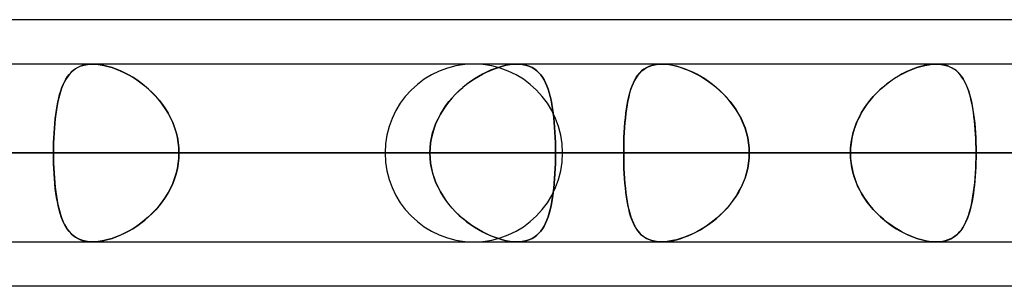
# Model space of a CAD drawing. Header units: millimetres. Extents: x -156 to 156, y -132 to 52.
# Tile 11 of 79: x -55.76 to -50.21, y -64 to -62.5. Entities that reach past the tile are written whole.
import ezdxf

# ---------------------------------------------------------------- set-up
doc = ezdxf.new("R2010")
doc.units = ezdxf.units.MM
doc.layers.add('MAIN-1', color=7, linetype='Continuous')

msp = doc.modelspace()

# ---------------------------------------------------------------- linework, layer by layer
at = {"layer": 'MAIN-1'}
for p, q in [((-39.5713, -62.5), (-71.9395, -62.5)), ((-36.3893, -62.5), (-68.7575, -62.5)), ((-39.5713, -62.5), (-68.7575, -62.5)), ((-36.3893, -62.5), (-68.5488, -62.5)), ((-50.5947, -62.75), (-68.8, -62.75)), ((-50.5947, -62.75), (-68.8, -62.75)), ((68.5822, -62.75), (-68.5822, -62.75)), ((68.5822, -62.75), (-68.5822, -62.75)), ((63.1787, -62.75), (-63.1787, -62.75)), ((63.1787, -62.75), (-63.1787, -62.75)), ((-45.074, -62.75), (-61, -62.75)), ((-45.074, -62.75), (-61, -62.75)), ((57.6605, -62.75), (-57.6605, -62.75)), ((57.6605, -62.75), (-57.6605, -62.75)), ((-55.4794, -62.8076), (-55.4689, -62.7961)), ((-55.4676, -62.7948), (-55.4782, -62.8062)), ((-55.4689, -62.7961), (-55.4576, -62.7858)), ((-55.4561, -62.7847), (-55.4676, -62.7948)), ((-55.4576, -62.7858), (-55.4452, -62.7768)), ((-55.4436, -62.7757), (-55.4561, -62.7847)), ((-55.4452, -62.7768), (-55.4319, -62.7689)), ((-55.4302, -62.768), (-55.4436, -62.7757)), ((-55.4319, -62.7689), (-55.4175, -62.7623)), ((-55.4157, -62.7616), (-55.4302, -62.768)), ((-55.4175, -62.7623), (-55.402, -62.7571)), ((-55.4, -62.7566), (-55.4157, -62.7616)), ((-55.402, -62.7571), (-55.3854, -62.7533)), ((-55.3832, -62.7529), (-55.4, -62.7566)), ((-55.3854, -62.7533), (-55.3679, -62.7509)), ((-55.3655, -62.7507), (-55.3832, -62.7529)), ((-55.3679, -62.7509), (-55.3494, -62.75)), ((-55.3469, -62.75), (-55.3655, -62.7507)), ((-55.3494, -62.75), (-55.349, -62.75)), ((-55.349, -62.75), (-55.3486, -62.75)), ((-55.3486, -62.75), (-55.3481, -62.75)), ((-55.3481, -62.75), (-55.3477, -62.75)), ((-55.3477, -62.75), (-55.3473, -62.75)), ((-55.3473, -62.75), (-55.3468, -62.75)), ((-55.3267, -62.7508), (-55.3469, -62.75)), ((-52.9555, -62.75), (-55.3469, -62.75)), ((-52.9555, -62.75), (-55.3469, -62.75)), ((-55.3468, -62.75), (-55.3267, -62.7508)), ((-55.3056, -62.7531), (-55.3267, -62.7508)), ((-55.3267, -62.7508), (-55.3056, -62.7531)), ((-55.2837, -62.757), (-55.3056, -62.7531)), ((-55.3056, -62.7531), (-55.2836, -62.757)), ((-55.2611, -62.7624), (-55.2837, -62.757)), ((-55.2836, -62.757), (-55.2611, -62.7624)), ((-55.238, -62.7693), (-55.2611, -62.7624)), ((-55.2611, -62.7624), (-55.2382, -62.7693)), ((-55.2382, -62.7693), (-55.215, -62.7775)), ((-55.2148, -62.7776), (-55.238, -62.7693)), ((-55.215, -62.7775), (-55.1917, -62.7871)), ((-55.1914, -62.7872), (-55.2148, -62.7776)), ((-55.1917, -62.7871), (-55.1684, -62.798)), ((-55.1681, -62.7981), (-55.1914, -62.7872)), ((-55.1684, -62.798), (-55.1451, -62.8102)), ((-55.1449, -62.8103), (-55.1681, -62.7981)), ((-39.6748, -62.75), (-53.2, -62.75)), ((-39.6748, -62.75), (-53.2, -62.75)), ((-53.1518, -62.8064), (-53.1291, -62.7951)), ((-53.1286, -62.7948), (-53.1513, -62.8062)), ((-53.1291, -62.7951), (-53.1064, -62.7849)), ((-53.1059, -62.7847), (-53.1286, -62.7948)), ((-53.1064, -62.7849), (-53.0837, -62.7759)), ((-53.0833, -62.7757), (-53.1059, -62.7847)), ((-53.0837, -62.7759), (-53.0611, -62.7681)), ((-53.0609, -62.768), (-53.0833, -62.7757)), ((-53.0611, -62.7681), (-53.0388, -62.7617)), ((-53.0387, -62.7616), (-53.0609, -62.768)), ((-53.0388, -62.7617), (-53.0169, -62.7566)), ((-53.0168, -62.7566), (-53.0387, -62.7616)), ((-53.0169, -62.7566), (-52.9955, -62.7529)), ((-52.9955, -62.7529), (-53.0168, -62.7566)), ((-52.9955, -62.7529), (-52.9751, -62.7507)), ((-52.975, -62.7507), (-52.9955, -62.7529)), ((-52.9751, -62.7507), (-52.9555, -62.75)), ((-52.9555, -62.75), (-52.975, -62.7507)), ((-52.9555, -62.75), (-52.9363, -62.7508)), ((-52.9363, -62.7508), (-52.9555, -62.75)), ((-52.9363, -62.7508), (-52.9181, -62.7531)), ((-52.9182, -62.7531), (-52.9363, -62.7508)), ((-52.901, -62.757), (-52.9182, -62.7531)), ((-52.9181, -62.7531), (-52.901, -62.757)), ((-52.901, -62.757), (-52.885, -62.7624)), ((-52.885, -62.7624), (-52.901, -62.757)), ((-52.885, -62.7624), (-52.8703, -62.7693)), ((-52.8702, -62.7693), (-52.885, -62.7624)), ((-52.8703, -62.7693), (-52.8567, -62.7775)), ((-52.8566, -62.7776), (-52.8702, -62.7693)), ((-52.8567, -62.7775), (-52.8442, -62.7871)), ((-52.8441, -62.7872), (-52.8566, -62.7776)), ((-52.8442, -62.7871), (-52.8328, -62.798)), ((-52.8327, -62.7981), (-52.8441, -62.7872)), ((-52.8328, -62.798), (-52.8223, -62.8102)), ((-52.8222, -62.8103), (-52.8327, -62.7981)), ((-52.2746, -62.8105), (-52.2642, -62.7983)), ((-52.2543, -62.7885), (-52.2657, -62.7999)), ((-52.2642, -62.7983), (-52.2529, -62.7873)), ((-52.2417, -62.7785), (-52.2543, -62.7885)), ((-52.2529, -62.7873), (-52.2404, -62.7777)), ((-52.228, -62.77), (-52.2417, -62.7785)), ((-52.2404, -62.7777), (-52.2269, -62.7694)), ((-52.2132, -62.7629), (-52.228, -62.77)), ((-52.2269, -62.7694), (-52.2122, -62.7625)), ((-52.1971, -62.7573), (-52.2132, -62.7629)), ((-52.2122, -62.7625), (-52.1963, -62.757)), ((-52.1796, -62.7532), (-52.1971, -62.7573)), ((-52.1963, -62.757), (-52.1791, -62.7531)), ((-52.1611, -62.7508), (-52.1796, -62.7532)), ((-52.1791, -62.7531), (-52.1609, -62.7508)), ((-52.1417, -62.75), (-52.1611, -62.7508)), ((-52.1609, -62.7508), (-52.1417, -62.75)), ((-52.1219, -62.7507), (-52.1417, -62.75)), ((-52.1417, -62.75), (-52.1222, -62.7507)), ((52.1417, -62.75), (-52.1417, -62.75)), ((52.1417, -62.75), (-52.1417, -62.75)), ((-52.1222, -62.7507), (-52.1018, -62.7529)), ((-52.1013, -62.753), (-52.1219, -62.7507)), ((-52.1018, -62.7529), (-52.0805, -62.7565)), ((-52.0798, -62.7567), (-52.1013, -62.753)), ((-52.0805, -62.7565), (-52.0586, -62.7616)), ((-52.0577, -62.7618), (-52.0798, -62.7567)), ((-52.0586, -62.7616), (-52.0364, -62.7679)), ((-52.0352, -62.7683), (-52.0577, -62.7618)), ((-52.0364, -62.7679), (-52.0139, -62.7756)), ((-52.0124, -62.7761), (-52.0352, -62.7683)), ((-52.0139, -62.7756), (-51.9912, -62.7845)), ((-51.9895, -62.7852), (-52.0124, -62.7761)), ((-51.9912, -62.7845), (-51.9685, -62.7946)), ((-51.9667, -62.7955), (-51.9895, -62.7852)), ((-51.9685, -62.7946), (-51.9459, -62.8059)), ((-51.9439, -62.8069), (-51.9667, -62.7955)), ((-50.7963, -62.8105), (-50.7732, -62.7982)), ((-50.7638, -62.7937), (-50.7859, -62.8048)), ((-50.7732, -62.7982), (-50.75, -62.7873)), ((-50.7416, -62.7837), (-50.7638, -62.7937)), ((-50.75, -62.7873), (-50.7267, -62.7776)), ((-50.7195, -62.7749), (-50.7416, -62.7837)), ((-50.7267, -62.7776), (-50.7035, -62.7694)), ((-50.6976, -62.7674), (-50.7195, -62.7749)), ((-50.7035, -62.7694), (-50.6806, -62.7625)), ((-50.6759, -62.7612), (-50.6976, -62.7674)), ((-50.6806, -62.7625), (-50.658, -62.757)), ((-50.6546, -62.7563), (-50.6759, -62.7612)), ((-50.658, -62.757), (-50.636, -62.7531)), ((-50.6337, -62.7528), (-50.6546, -62.7563)), ((-50.636, -62.7531), (-50.6148, -62.7508)), ((-50.6138, -62.7507), (-50.6337, -62.7528)), ((-50.6148, -62.7508), (-50.5947, -62.75)), ((-50.5947, -62.75), (-50.6138, -62.7507)), ((-50.5947, -62.75), (-50.5946, -62.75)), ((-50.577, -62.7506), (-50.5947, -62.75)), ((-50.5946, -62.75), (-50.5944, -62.75)), ((-50.5944, -62.75), (-50.5943, -62.75)), ((-50.5943, -62.75), (-50.5942, -62.75)), ((-50.5942, -62.75), (-50.5941, -62.75)), ((-50.5941, -62.75), (-50.5939, -62.75)), ((-50.5939, -62.75), (-50.5754, -62.7508)), ((-50.5602, -62.7526), (-50.577, -62.7506)), ((-50.5754, -62.7508), (-50.5578, -62.753)), ((-50.5443, -62.7558), (-50.5602, -62.7526)), ((-50.5578, -62.753), (-50.541, -62.7567)), ((-50.5292, -62.7603), (-50.5443, -62.7558)), ((-50.541, -62.7567), (-50.5254, -62.7617)), ((-50.5151, -62.7661), (-50.5292, -62.7603)), ((-50.5254, -62.7617), (-50.5108, -62.7682)), ((-50.502, -62.773), (-50.5151, -62.7661)), ((-50.5108, -62.7682), (-50.4973, -62.7759)), ((-50.4898, -62.781), (-50.502, -62.773)), ((-50.4973, -62.7759), (-50.4848, -62.7848)), ((-50.4785, -62.7901), (-50.4898, -62.781)), ((-50.4848, -62.7848), (-50.4732, -62.7949)), ((-50.468, -62.8002), (-50.4785, -62.7901)), ((-50.4732, -62.7949), (-50.4626, -62.8062)), ((-55.5139, -62.8648), (-55.5063, -62.8488)), ((-55.5057, -62.8476), (-55.5134, -62.8637)), ((-55.5063, -62.8488), (-55.498, -62.8338)), ((-55.4972, -62.8326), (-55.5057, -62.8476)), ((-55.498, -62.8338), (-55.489, -62.8201)), ((-55.4881, -62.8188), (-55.4972, -62.8326)), ((-55.489, -62.8201), (-55.4794, -62.8076)), ((-55.4782, -62.8062), (-55.4881, -62.8188)), ((-55.1451, -62.8102), (-55.1219, -62.8237)), ((-55.1219, -62.8237), (-55.1449, -62.8103)), ((-55.0991, -62.8384), (-55.1219, -62.8237)), ((-55.1219, -62.8237), (-55.0989, -62.8386)), ((-55.0766, -62.8544), (-55.0991, -62.8384)), ((-55.0989, -62.8386), (-55.0762, -62.8547)), ((-53.2187, -62.8476), (-53.2406, -62.8637)), ((-53.2404, -62.8636), (-53.2186, -62.8475)), ((-53.1964, -62.8326), (-53.2187, -62.8476)), ((-53.2186, -62.8475), (-53.1965, -62.8326)), ((-53.1965, -62.8326), (-53.1742, -62.8189)), ((-53.1739, -62.8188), (-53.1964, -62.8326)), ((-53.1742, -62.8189), (-53.1518, -62.8064)), ((-53.1513, -62.8062), (-53.1739, -62.8188)), ((-52.8223, -62.8102), (-52.8126, -62.8237)), ((-52.8126, -62.8237), (-52.8222, -62.8103)), ((-52.8126, -62.8237), (-52.8037, -62.8386)), ((-52.8038, -62.8384), (-52.8126, -62.8237)), ((-52.7957, -62.8544), (-52.8038, -62.8384)), ((-52.8037, -62.8386), (-52.7955, -62.8547)), ((-52.2945, -62.8417), (-52.3024, -62.8581)), ((-52.3009, -62.8549), (-52.2929, -62.8388)), ((-52.2858, -62.8265), (-52.2945, -62.8417)), ((-52.2929, -62.8388), (-52.2842, -62.824)), ((-52.2762, -62.8126), (-52.2858, -62.8265)), ((-52.2842, -62.824), (-52.2746, -62.8105)), ((-52.2657, -62.7999), (-52.2762, -62.8126)), ((-51.9459, -62.8059), (-51.9232, -62.8184)), ((-51.9213, -62.8195), (-51.9439, -62.8069)), ((-51.9232, -62.8184), (-51.9007, -62.8321)), ((-51.8989, -62.8332), (-51.9213, -62.8195)), ((-51.9007, -62.8321), (-51.8784, -62.847)), ((-51.8768, -62.8481), (-51.8989, -62.8332)), ((-51.8784, -62.847), (-51.8564, -62.863)), ((-51.8549, -62.8642), (-51.8768, -62.8481)), ((-50.851, -62.8449), (-50.8719, -62.8604)), ((-50.8646, -62.8549), (-50.8422, -62.8388)), ((-50.8296, -62.8305), (-50.851, -62.8449)), ((-50.8422, -62.8388), (-50.8193, -62.824)), ((-50.8079, -62.8171), (-50.8296, -62.8305)), ((-50.8193, -62.824), (-50.7963, -62.8105)), ((-50.7859, -62.8048), (-50.8079, -62.8171)), ((-50.4583, -62.8113), (-50.468, -62.8002)), ((-50.4626, -62.8062), (-50.4526, -62.8187)), ((-50.4493, -62.8234), (-50.4583, -62.8113)), ((-50.4526, -62.8187), (-50.4434, -62.8324)), ((-50.4409, -62.8365), (-50.4493, -62.8234)), ((-50.4434, -62.8324), (-50.4349, -62.8473)), ((-50.4331, -62.8506), (-50.4409, -62.8365)), ((-50.4349, -62.8473), (-50.427, -62.8633)), ((-50.4259, -62.8658), (-50.4331, -62.8506)), ((-55.5333, -62.9199), (-55.5274, -62.9004)), ((-55.5271, -62.8995), (-55.5331, -62.9191)), ((-55.5274, -62.9004), (-55.5209, -62.8821)), ((-55.5205, -62.8811), (-55.5271, -62.8995)), ((-55.5209, -62.8821), (-55.5139, -62.8648)), ((-55.5134, -62.8637), (-55.5205, -62.8811)), ((-55.0545, -62.8716), (-55.0766, -62.8544)), ((-55.0762, -62.8547), (-55.0539, -62.8721)), ((-55.0329, -62.8901), (-55.0545, -62.8716)), ((-55.0539, -62.8721), (-55.0323, -62.8907)), ((-55.0121, -62.9098), (-55.0329, -62.8901)), ((-55.0323, -62.8907), (-55.0113, -62.9105)), ((-54.992, -62.9307), (-55.0121, -62.9098)), ((-53.2828, -62.8995), (-53.3029, -62.9191)), ((-53.3025, -62.9187), (-53.2825, -62.8992)), ((-53.262, -62.8811), (-53.2828, -62.8995)), ((-53.2825, -62.8992), (-53.2617, -62.8808)), ((-53.2406, -62.8637), (-53.262, -62.8811)), ((-53.2617, -62.8808), (-53.2404, -62.8636)), ((-52.7883, -62.8716), (-52.7957, -62.8544)), ((-52.7955, -62.8547), (-52.7881, -62.8721)), ((-52.7815, -62.8901), (-52.7883, -62.8716)), ((-52.7881, -62.8721), (-52.7813, -62.8907)), ((-52.7753, -62.9098), (-52.7815, -62.8901)), ((-52.7813, -62.8907), (-52.7751, -62.9105)), ((-52.7697, -62.9307), (-52.7753, -62.9098)), ((-52.3161, -62.8943), (-52.3219, -62.9141)), ((-52.3209, -62.9106), (-52.3149, -62.8908)), ((-52.3096, -62.8757), (-52.3161, -62.8943)), ((-52.3149, -62.8908), (-52.3083, -62.8722)), ((-52.3024, -62.8581), (-52.3096, -62.8757)), ((-52.3083, -62.8722), (-52.3009, -62.8549)), ((-51.8564, -62.863), (-51.8349, -62.8802)), ((-51.8336, -62.8814), (-51.8549, -62.8642)), ((-51.8349, -62.8802), (-51.814, -62.8986)), ((-51.8128, -62.8997), (-51.8336, -62.8814)), ((-51.814, -62.8986), (-51.7937, -62.9181)), ((-51.7926, -62.9192), (-51.8128, -62.8997)), ((-50.9121, -62.8944), (-50.9311, -62.9128)), ((-50.9289, -62.9106), (-50.9082, -62.8908)), ((-50.8923, -62.8769), (-50.9121, -62.8944)), ((-50.9082, -62.8908), (-50.8867, -62.8722)), ((-50.8719, -62.8604), (-50.8923, -62.8769)), ((-50.8867, -62.8722), (-50.8646, -62.8549)), ((-50.427, -62.8633), (-50.4197, -62.8806)), ((-50.4191, -62.882), (-50.4259, -62.8658)), ((-50.4197, -62.8806), (-50.413, -62.8989)), ((-50.4129, -62.8991), (-50.4191, -62.882)), ((-50.413, -62.8989), (-50.4068, -62.9184)), ((-50.4072, -62.9173), (-50.4129, -62.8991)), ((-55.548, -62.9847), (-55.5436, -62.9621)), ((-55.5434, -62.9613), (-55.5479, -62.9838)), ((-55.5436, -62.9621), (-55.5387, -62.9405)), ((-55.5385, -62.9397), (-55.5434, -62.9613)), ((-55.5387, -62.9405), (-55.5333, -62.9199)), ((-55.5331, -62.9191), (-55.5385, -62.9397)), ((-55.0113, -62.9105), (-54.9912, -62.9315)), ((-54.9729, -62.9528), (-54.992, -62.9307)), ((-54.9912, -62.9315), (-54.9722, -62.9536)), ((-54.9549, -62.9759), (-54.9729, -62.9528)), ((-54.9722, -62.9536), (-54.9543, -62.9766)), ((-53.3403, -62.9613), (-53.3574, -62.9838)), ((-53.3573, -62.9836), (-53.3401, -62.961)), ((-53.3221, -62.9397), (-53.3403, -62.9613)), ((-53.3401, -62.961), (-53.3218, -62.9393)), ((-53.3029, -62.9191), (-53.3221, -62.9397)), ((-53.3218, -62.9393), (-53.3025, -62.9187)), ((-52.7751, -62.9105), (-52.7695, -62.9315)), ((-52.7647, -62.9528), (-52.7697, -62.9307)), ((-52.7695, -62.9315), (-52.7645, -62.9536)), ((-52.7602, -62.9759), (-52.7647, -62.9528)), ((-52.7645, -62.9536), (-52.76, -62.9766)), ((-52.332, -62.9568), (-52.3362, -62.9796)), ((-52.3357, -62.9769), (-52.3313, -62.9538)), ((-52.3272, -62.9349), (-52.332, -62.9568)), ((-52.3313, -62.9538), (-52.3264, -62.9316)), ((-52.3219, -62.9141), (-52.3272, -62.9349)), ((-52.3264, -62.9316), (-52.3209, -62.9106)), ((-51.7937, -62.9181), (-51.7743, -62.9387)), ((-51.7733, -62.9398), (-51.7926, -62.9192)), ((-51.7743, -62.9387), (-51.7559, -62.9603)), ((-51.7549, -62.9615), (-51.7733, -62.9398)), ((-51.7559, -62.9603), (-51.7386, -62.9829)), ((-51.7377, -62.9841), (-51.7549, -62.9615)), ((-50.9856, -62.977), (-50.9679, -62.9538)), ((-50.9667, -62.9524), (-50.9831, -62.9735)), ((-50.9679, -62.9538), (-50.9489, -62.9317)), ((-50.9493, -62.9321), (-50.9667, -62.9524)), ((-50.9311, -62.9128), (-50.9493, -62.9321)), ((-50.9489, -62.9317), (-50.9289, -62.9106)), ((-50.4019, -62.9364), (-50.4072, -62.9173)), ((-50.4068, -62.9184), (-50.4012, -62.939)), ((-50.397, -62.9564), (-50.4019, -62.9364)), ((-50.4012, -62.939), (-50.3961, -62.9606)), ((-50.3926, -62.9774), (-50.397, -62.9564)), ((-50.3961, -62.9606), (-50.3915, -62.9831)), ((-55.5554, -63.0325), (-55.5519, -63.0082)), ((-55.5518, -63.0073), (-55.5553, -63.0316)), ((-55.5519, -63.0082), (-55.548, -62.9847)), ((-55.5479, -62.9838), (-55.5518, -63.0073)), ((-54.9381, -63), (-54.9549, -62.9759)), ((-54.9543, -62.9766), (-54.9377, -63.0007)), ((-54.9228, -63.0251), (-54.9381, -63)), ((-54.9377, -63.0007), (-54.9224, -63.0257)), ((-53.388, -63.0316), (-53.3733, -63.0072)), ((-53.3734, -63.0073), (-53.388, -63.0316)), ((-53.3574, -62.9838), (-53.3734, -63.0073)), ((-53.3733, -63.0072), (-53.3573, -62.9836)), ((-52.7561, -63), (-52.7602, -62.9759)), ((-52.76, -62.9766), (-52.756, -63.0007)), ((-52.7526, -63.0251), (-52.7561, -63)), ((-52.756, -63.0007), (-52.7525, -63.0257)), ((-52.34, -63.0034), (-52.3433, -63.0281)), ((-52.343, -63.0261), (-52.3396, -63.0011)), ((-52.3362, -62.9796), (-52.34, -63.0034)), ((-52.3396, -63.0011), (-52.3357, -62.9769)), ((-51.7386, -62.9829), (-51.7224, -63.0064)), ((-51.7216, -63.0076), (-51.7377, -62.9841)), ((-51.7224, -63.0064), (-51.7076, -63.0308)), ((-51.7069, -63.032), (-51.7216, -63.0076)), ((-51.0127, -63.0182), (-51.0258, -63.0418)), ((-51.0173, -63.0262), (-51.0022, -63.0011)), ((-50.9985, -62.9955), (-51.0127, -63.0182)), ((-51.0022, -63.0011), (-50.9856, -62.977)), ((-50.9831, -62.9735), (-50.9985, -62.9955)), ((-50.3886, -62.9991), (-50.3926, -62.9774)), ((-50.3915, -62.9831), (-50.3874, -63.0066)), ((-50.3851, -63.0216), (-50.3886, -62.9991)), ((-50.3874, -63.0066), (-50.3837, -63.031)), ((-55.5611, -63.0837), (-55.5585, -63.0577)), ((-55.5584, -63.0569), (-55.561, -63.0829)), ((-55.5585, -63.0577), (-55.5554, -63.0325)), ((-55.5553, -63.0316), (-55.5584, -63.0569)), ((-54.9089, -63.051), (-54.9228, -63.0251)), ((-54.9224, -63.0257), (-54.9086, -63.0516)), ((-54.8965, -63.0779), (-54.9089, -63.051)), ((-54.9086, -63.0516), (-54.8963, -63.0784)), ((-53.4131, -63.083), (-53.4013, -63.0569)), ((-53.4013, -63.0569), (-53.413, -63.0829)), ((-53.4013, -63.0569), (-53.388, -63.0316)), ((-53.388, -63.0316), (-53.4013, -63.0569)), ((-52.7495, -63.051), (-52.7526, -63.0251)), ((-52.7525, -63.0257), (-52.7495, -63.0516)), ((-52.7469, -63.0779), (-52.7495, -63.051)), ((-52.7495, -63.0516), (-52.7468, -63.0784)), ((-52.3461, -63.0538), (-52.3486, -63.0802)), ((-52.3485, -63.0788), (-52.346, -63.052)), ((-52.3433, -63.0281), (-52.3461, -63.0538)), ((-52.346, -63.052), (-52.343, -63.0261)), ((-51.7076, -63.0308), (-51.6941, -63.0561)), ((-51.6935, -63.0572), (-51.7069, -63.032)), ((-51.6941, -63.0561), (-51.6821, -63.0823)), ((-51.6817, -63.0833), (-51.6935, -63.0572)), ((-51.0376, -63.0661), (-51.048, -63.091)), ((-51.0431, -63.0788), (-51.031, -63.0521)), ((-51.0258, -63.0418), (-51.0376, -63.0661)), ((-51.031, -63.0521), (-51.0173, -63.0262)), ((-50.3819, -63.0449), (-50.3851, -63.0216)), ((-50.3837, -63.031), (-50.3805, -63.0563)), ((-50.3791, -63.0688), (-50.3819, -63.0449)), ((-50.3805, -63.0563), (-50.3778, -63.0824)), ((-50.3767, -63.0935), (-50.3791, -63.0688)), ((-55.5632, -63.1096), (-55.5651, -63.1369)), ((-55.5651, -63.1376), (-55.5633, -63.1104)), ((-55.5633, -63.1104), (-55.5611, -63.0837)), ((-55.561, -63.0829), (-55.5632, -63.1096)), ((-54.8859, -63.1055), (-54.8965, -63.0779)), ((-54.8963, -63.0784), (-54.8857, -63.1059)), ((-54.877, -63.1336), (-54.8859, -63.1055)), ((-54.8857, -63.1059), (-54.877, -63.1339)), ((-53.4317, -63.1371), (-53.4232, -63.1098)), ((-53.4232, -63.1096), (-53.4316, -63.1369)), ((-53.413, -63.0829), (-53.4232, -63.1096)), ((-53.4232, -63.1098), (-53.4131, -63.083)), ((-52.7447, -63.1055), (-52.7469, -63.0779)), ((-52.7468, -63.0784), (-52.7446, -63.1059)), ((-52.7429, -63.1336), (-52.7447, -63.1055)), ((-52.7446, -63.1059), (-52.7428, -63.1339)), ((-52.3507, -63.1073), (-52.3524, -63.135)), ((-52.3523, -63.1343), (-52.3506, -63.1063)), ((-52.3486, -63.0802), (-52.3507, -63.1073)), ((-52.3506, -63.1063), (-52.3485, -63.0788)), ((-51.6821, -63.0823), (-51.6718, -63.1091)), ((-51.6715, -63.1101), (-51.6817, -63.0833)), ((-51.6718, -63.1091), (-51.6633, -63.1365)), ((-51.663, -63.1374), (-51.6715, -63.1101)), ((-51.0569, -63.1165), (-51.0644, -63.1426)), ((-51.0622, -63.1343), (-51.0536, -63.1063)), ((-51.048, -63.091), (-51.0569, -63.1165)), ((-51.0536, -63.1063), (-51.0431, -63.0788)), ((-50.3778, -63.0824), (-50.3754, -63.1092)), ((-50.3747, -63.1188), (-50.3767, -63.0935)), ((-50.3754, -63.1092), (-50.3735, -63.1366)), ((-50.373, -63.1444), (-50.3747, -63.1188)), ((-55.5665, -63.1647), (-55.5675, -63.1929)), ((-55.5675, -63.1932), (-55.5665, -63.1652)), ((-55.5651, -63.1369), (-55.5665, -63.1647)), ((-55.5665, -63.1652), (-55.5651, -63.1376)), ((-54.8701, -63.1622), (-54.877, -63.1336)), ((-54.877, -63.1339), (-54.8701, -63.1623)), ((-54.8651, -63.1912), (-54.8701, -63.1622)), ((-54.8701, -63.1623), (-54.8651, -63.1912)), ((-53.4383, -63.1647), (-53.4431, -63.1929)), ((-53.4431, -63.1929), (-53.4383, -63.1648)), ((-53.4316, -63.1369), (-53.4383, -63.1647)), ((-53.4383, -63.1648), (-53.4317, -63.1371)), ((-52.7415, -63.1622), (-52.7429, -63.1336)), ((-52.7428, -63.1339), (-52.7415, -63.1623)), ((-52.7405, -63.1912), (-52.7415, -63.1622)), ((-52.7415, -63.1623), (-52.7405, -63.1912)), ((-52.3546, -63.1915), (-52.3537, -63.1627)), ((-52.3537, -63.1633), (-52.3546, -63.192)), ((-52.3537, -63.1627), (-52.3523, -63.1343)), ((-52.3524, -63.135), (-52.3537, -63.1633)), ((-51.6633, -63.1365), (-51.6565, -63.1643)), ((-51.6564, -63.1651), (-51.663, -63.1374)), ((-51.6565, -63.1643), (-51.6516, -63.1925)), ((-51.6516, -63.1931), (-51.6564, -63.1651)), ((-51.0703, -63.1691), (-51.0745, -63.1959)), ((-51.0739, -63.1915), (-51.069, -63.1628)), ((-51.0644, -63.1426), (-51.0703, -63.1691)), ((-51.069, -63.1628), (-51.0622, -63.1343)), ((-50.3735, -63.1366), (-50.372, -63.1643)), ((-50.3717, -63.1704), (-50.373, -63.1444)), ((-50.372, -63.1643), (-50.3709, -63.1926)), ((-50.3708, -63.1967), (-50.3717, -63.1704)), ((-55.5681, -63.2214), (-55.5683, -63.25)), ((-55.5683, -63.25), (-55.5681, -63.2215)), ((-55.5675, -63.1929), (-55.5681, -63.2214)), ((-55.5681, -63.2215), (-55.5675, -63.1932)), ((-54.8621, -63.2205), (-54.8651, -63.1912)), ((-54.8651, -63.1912), (-54.8621, -63.2205)), ((-54.861, -63.25), (-54.8621, -63.2205)), ((-54.8621, -63.2205), (-54.861, -63.25)), ((-53.447, -63.25), (-53.446, -63.2213)), ((-53.446, -63.2214), (-53.447, -63.25)), ((-53.446, -63.2213), (-53.4431, -63.1929)), ((-53.4431, -63.1929), (-53.446, -63.2214)), ((-52.7405, -63.1912), (-52.7399, -63.2205)), ((-52.7399, -63.2205), (-52.7405, -63.1912)), ((-52.7399, -63.2205), (-52.7397, -63.25)), ((-52.7397, -63.25), (-52.7399, -63.2205)), ((-52.3553, -63.25), (-52.3551, -63.2206)), ((-52.3551, -63.2209), (-52.3553, -63.25)), ((-52.3551, -63.2206), (-52.3546, -63.1915)), ((-52.3546, -63.192), (-52.3551, -63.2209)), ((-51.6516, -63.1925), (-51.6487, -63.2211)), ((-51.6487, -63.2214), (-51.6516, -63.1931)), ((-51.6487, -63.2211), (-51.6477, -63.25)), ((-51.6477, -63.25), (-51.6487, -63.2214)), ((-51.0779, -63.25), (-51.0769, -63.2206)), ((-51.077, -63.2229), (-51.0779, -63.25)), ((-51.0745, -63.1959), (-51.077, -63.2229)), ((-51.0769, -63.2206), (-51.0739, -63.1915)), ((-50.3709, -63.1926), (-50.3703, -63.2211)), ((-50.3703, -63.2232), (-50.3708, -63.1967)), ((-50.3703, -63.2211), (-50.3701, -63.25)), ((-50.3701, -63.25), (-50.3703, -63.2232)), ((-69.3, -63.25), (-51.0779, -63.25)), ((-51.0779, -63.25), (-69.3, -63.25)), ((-69.0087, -63.25), (69.0087, -63.25)), ((69.0087, -63.25), (-69.0087, -63.25)), ((-50.3701, -63.25), (-68.3, -63.25)), ((-68.3, -63.25), (-50.3701, -63.25)), ((68.2038, -63.25), (-68.2038, -63.25)), ((-68.2038, -63.25), (68.2038, -63.25)), ((-63.3931, -63.25), (63.3931, -63.25)), ((63.3931, -63.25), (-63.3931, -63.25)), ((62.6857, -63.25), (-62.6857, -63.25)), ((-62.6857, -63.25), (62.6857, -63.25)), ((-61.5, -63.25), (-45.5566, -63.25)), ((-45.5566, -63.25), (-61.5, -63.25)), ((-44.8487, -63.25), (-60.5, -63.25)), ((-60.5, -63.25), (-44.8487, -63.25)), ((-60.3774, -63.25), (-55.5683, -63.25)), ((-55.5683, -63.25), (-60.3774, -63.25)), ((-53.447, -63.25), (-58.2561, -63.25)), ((-58.2561, -63.25), (-53.447, -63.25)), ((-57.8746, -63.25), (57.8746, -63.25)), ((57.8746, -63.25), (-57.8746, -63.25)), ((57.167, -63.25), (-57.167, -63.25)), ((-57.167, -63.25), (57.167, -63.25)), ((-57.167, -63.25), (-52.3553, -63.25)), ((-52.3553, -63.25), (-57.167, -63.25)), ((-51.0779, -63.25), (-55.8903, -63.25)), ((-55.8903, -63.25), (-51.0779, -63.25)), ((-55.5683, -63.25), (-53.447, -63.25)), ((-55.5681, -63.2796), (-55.5683, -63.25)), ((-55.5683, -63.25), (-55.5681, -63.2787)), ((-53.447, -63.25), (-55.5683, -63.25)), ((-55.5681, -63.2787), (-55.5675, -63.3071)), ((-55.5674, -63.309), (-55.5681, -63.2796)), ((-54.8621, -63.2795), (-54.8651, -63.3088)), ((-54.8651, -63.3088), (-54.8621, -63.2795)), ((-54.861, -63.25), (-54.8621, -63.2795)), ((-54.8621, -63.2795), (-54.861, -63.25)), ((-52.7397, -63.25), (-54.861, -63.25)), ((-54.861, -63.25), (-52.7397, -63.25)), ((-54.861, -63.25), (-50.0517, -63.25)), ((-50.0517, -63.25), (-54.861, -63.25)), ((-53.7, -63.25), (-40.0337, -63.25)), ((-40.0337, -63.25), (-53.7, -63.25)), ((-53.447, -63.25), (-53.446, -63.2787)), ((-53.446, -63.2786), (-53.447, -63.25)), ((-53.4431, -63.3071), (-53.446, -63.2786)), ((-53.446, -63.2787), (-53.4431, -63.3071)), ((-52.7405, -63.3088), (-52.7399, -63.2795)), ((-52.7399, -63.2795), (-52.7405, -63.3088)), ((-52.7399, -63.2795), (-52.7397, -63.25)), ((-52.7397, -63.25), (-52.7399, -63.2795)), ((-47.9304, -63.25), (-52.7397, -63.25)), ((-52.7397, -63.25), (-47.9304, -63.25)), ((-39.1762, -63.25), (-52.7, -63.25)), ((-52.7, -63.25), (-39.1762, -63.25)), ((-52.3553, -63.25), (52.3553, -63.25)), ((-52.3551, -63.2791), (-52.3553, -63.25)), ((-52.3553, -63.25), (-52.3551, -63.2794)), ((52.3553, -63.25), (-52.3553, -63.25)), ((-52.3546, -63.308), (-52.3551, -63.2791)), ((-52.3551, -63.2794), (-52.3546, -63.3085)), ((-51.6487, -63.2786), (-51.6516, -63.3069)), ((-51.6516, -63.3075), (-51.6487, -63.2789)), ((-51.6477, -63.25), (-51.6487, -63.2786)), ((-51.6487, -63.2789), (-51.6477, -63.25)), ((51.6477, -63.25), (-51.6477, -63.25)), ((-51.6477, -63.25), (51.6477, -63.25)), ((-51.6477, -63.25), (-46.8352, -63.25)), ((-46.8352, -63.25), (-51.6477, -63.25)), ((-51.0779, -63.25), (-51.0769, -63.2794)), ((-51.077, -63.2771), (-51.0779, -63.25)), ((-51.0745, -63.3041), (-51.077, -63.2771)), ((-51.0769, -63.2794), (-51.0739, -63.3085)), ((-50.3709, -63.3075), (-50.3703, -63.2789)), ((-50.3703, -63.2767), (-50.3708, -63.3032)), ((-50.3703, -63.2789), (-50.3701, -63.25)), ((-50.3701, -63.25), (-50.3703, -63.2767)), ((-45.5566, -63.25), (-50.3701, -63.25)), ((-50.3701, -63.25), (-45.5566, -63.25)), ((-55.5675, -63.3071), (-55.5665, -63.3352)), ((-55.5663, -63.3381), (-55.5674, -63.309)), ((-55.5665, -63.3352), (-55.5651, -63.3629)), ((-55.5648, -63.3669), (-55.5663, -63.3381)), ((-54.877, -63.3661), (-54.8701, -63.3377)), ((-54.8701, -63.3378), (-54.877, -63.3664)), ((-54.8651, -63.3088), (-54.8701, -63.3378)), ((-54.8701, -63.3377), (-54.8651, -63.3088)), ((-53.4431, -63.3071), (-53.4383, -63.3352)), ((-53.4383, -63.3353), (-53.4431, -63.3071)), ((-53.4383, -63.3352), (-53.4317, -63.3629)), ((-53.4316, -63.3631), (-53.4383, -63.3353)), ((-52.7415, -63.3378), (-52.7429, -63.3664)), ((-52.7428, -63.3661), (-52.7415, -63.3377)), ((-52.7415, -63.3377), (-52.7405, -63.3088)), ((-52.7405, -63.3088), (-52.7415, -63.3378)), ((-52.3537, -63.3367), (-52.3546, -63.308)), ((-52.3546, -63.3085), (-52.3537, -63.3373)), ((-52.3524, -63.365), (-52.3537, -63.3367)), ((-52.3537, -63.3373), (-52.3523, -63.3657)), ((-51.6633, -63.3635), (-51.6565, -63.3357)), ((-51.6564, -63.3349), (-51.663, -63.3626)), ((-51.6565, -63.3357), (-51.6516, -63.3075)), ((-51.6516, -63.3069), (-51.6564, -63.3349)), ((-51.0703, -63.3309), (-51.0745, -63.3041)), ((-51.0739, -63.3085), (-51.069, -63.3372)), ((-51.0644, -63.3574), (-51.0703, -63.3309)), ((-51.069, -63.3372), (-51.0622, -63.3657)), ((-50.3735, -63.3636), (-50.372, -63.3358)), ((-50.3717, -63.3294), (-50.373, -63.3554)), ((-50.372, -63.3358), (-50.3709, -63.3075)), ((-50.3708, -63.3032), (-50.3717, -63.3294)), ((-55.5651, -63.3629), (-55.5633, -63.3902)), ((-55.5629, -63.395), (-55.5648, -63.3669)), ((-55.5633, -63.3902), (-55.561, -63.417)), ((-55.5605, -63.4225), (-55.5629, -63.395)), ((-54.8859, -63.3945), (-54.8965, -63.4221)), ((-54.8963, -63.4216), (-54.8857, -63.3941)), ((-54.877, -63.3664), (-54.8859, -63.3945)), ((-54.8857, -63.3941), (-54.877, -63.3661)), ((-53.4317, -63.3629), (-53.4232, -63.3902)), ((-53.4232, -63.3904), (-53.4316, -63.3631)), ((-53.4232, -63.3902), (-53.4131, -63.417)), ((-53.413, -63.4171), (-53.4232, -63.3904)), ((-52.7447, -63.3945), (-52.7469, -63.4221)), ((-52.7468, -63.4216), (-52.7446, -63.3941)), ((-52.7429, -63.3664), (-52.7447, -63.3945)), ((-52.7446, -63.3941), (-52.7428, -63.3661)), ((-52.3507, -63.3927), (-52.3524, -63.365)), ((-52.3523, -63.3657), (-52.3506, -63.3937)), ((-52.3486, -63.4198), (-52.3507, -63.3927)), ((-52.3506, -63.3937), (-52.3485, -63.4212)), ((-51.6821, -63.4177), (-51.6718, -63.3909)), ((-51.6715, -63.3899), (-51.6817, -63.4167)), ((-51.6718, -63.3909), (-51.6633, -63.3635)), ((-51.663, -63.3626), (-51.6715, -63.3899)), ((-51.0569, -63.3835), (-51.0644, -63.3574)), ((-51.0622, -63.3657), (-51.0536, -63.3937)), ((-51.048, -63.409), (-51.0569, -63.3835)), ((-51.0536, -63.3937), (-51.0431, -63.4212)), ((-51.0376, -63.4339), (-51.048, -63.409)), ((-50.3767, -63.4062), (-50.3791, -63.4309)), ((-50.3778, -63.4178), (-50.3754, -63.391)), ((-50.3747, -63.381), (-50.3767, -63.4062)), ((-50.3754, -63.391), (-50.3735, -63.3636)), ((-50.373, -63.3554), (-50.3747, -63.381)), ((-55.561, -63.417), (-55.5584, -63.4431)), ((-55.5577, -63.4492), (-55.5605, -63.4225)), ((-55.5584, -63.4431), (-55.5553, -63.4684)), ((-55.5544, -63.4751), (-55.5577, -63.4492)), ((-54.9089, -63.449), (-54.9228, -63.4749)), ((-54.9224, -63.4743), (-54.9086, -63.4484)), ((-54.8965, -63.4221), (-54.9089, -63.449)), ((-54.9086, -63.4484), (-54.8963, -63.4216)), ((-53.4131, -63.417), (-53.4013, -63.4431)), ((-53.4013, -63.4431), (-53.413, -63.4171)), ((-53.4013, -63.4431), (-53.388, -63.4684)), ((-53.388, -63.4684), (-53.4013, -63.4431)), ((-52.7495, -63.449), (-52.7526, -63.4749)), ((-52.7525, -63.4743), (-52.7495, -63.4484)), ((-52.7495, -63.4484), (-52.7468, -63.4216)), ((-52.7469, -63.4221), (-52.7495, -63.449)), ((-52.3461, -63.4462), (-52.3486, -63.4198)), ((-52.3485, -63.4212), (-52.346, -63.448)), ((-52.3433, -63.4719), (-52.3461, -63.4462)), ((-52.346, -63.448), (-52.343, -63.4739)), ((-51.7076, -63.4692), (-51.6941, -63.4439)), ((-51.6935, -63.4428), (-51.7069, -63.468)), ((-51.6941, -63.4439), (-51.6821, -63.4177)), ((-51.6817, -63.4167), (-51.6935, -63.4428)), ((-51.0431, -63.4212), (-51.031, -63.4479)), ((-51.0258, -63.4582), (-51.0376, -63.4339)), ((-51.031, -63.4479), (-51.0173, -63.4738)), ((-51.0127, -63.4818), (-51.0258, -63.4582)), ((-50.3819, -63.4548), (-50.385, -63.478)), ((-50.3838, -63.4693), (-50.3806, -63.444)), ((-50.3791, -63.4309), (-50.3819, -63.4548)), ((-50.3806, -63.444), (-50.3778, -63.4178)), ((-55.5553, -63.4684), (-55.5518, -63.4928)), ((-55.5506, -63.5), (-55.5544, -63.4751)), ((-55.5518, -63.4928), (-55.5478, -63.5164)), ((-55.5464, -63.524), (-55.5506, -63.5)), ((-55.5478, -63.5164), (-55.5434, -63.539)), ((-54.9381, -63.5), (-54.9549, -63.5241)), ((-54.9543, -63.5234), (-54.9377, -63.4993)), ((-54.9228, -63.4749), (-54.9381, -63.5)), ((-54.9377, -63.4993), (-54.9224, -63.4743)), ((-53.388, -63.4684), (-53.3733, -63.4928)), ((-53.3734, -63.4927), (-53.388, -63.4684)), ((-53.3574, -63.5162), (-53.3734, -63.4927)), ((-53.3733, -63.4928), (-53.3573, -63.5164)), ((-53.3403, -63.5387), (-53.3574, -63.5162)), ((-53.3573, -63.5164), (-53.3401, -63.539)), ((-52.7561, -63.5), (-52.7602, -63.5241)), ((-52.76, -63.5234), (-52.756, -63.4993)), ((-52.7526, -63.4749), (-52.7561, -63.5)), ((-52.756, -63.4993), (-52.7525, -63.4743)), ((-52.34, -63.4966), (-52.3433, -63.4719)), ((-52.343, -63.4739), (-52.3396, -63.4989)), ((-52.3362, -63.5204), (-52.34, -63.4966)), ((-52.3396, -63.4989), (-52.3357, -63.5231)), ((-51.7559, -63.5397), (-51.7386, -63.5171)), ((-51.7377, -63.5159), (-51.7549, -63.5385)), ((-51.7386, -63.5171), (-51.7224, -63.4936)), ((-51.7216, -63.4924), (-51.7377, -63.5159)), ((-51.7224, -63.4936), (-51.7076, -63.4692)), ((-51.7069, -63.468), (-51.7216, -63.4924)), ((-51.0173, -63.4738), (-51.0022, -63.4989)), ((-50.9985, -63.5045), (-51.0127, -63.4818)), ((-51.0022, -63.4989), (-50.9856, -63.523)), ((-50.9831, -63.5265), (-50.9985, -63.5045)), ((-50.3962, -63.5398), (-50.3916, -63.5172)), ((-50.3886, -63.5005), (-50.3926, -63.5222)), ((-50.3916, -63.5172), (-50.3874, -63.4937)), ((-50.385, -63.478), (-50.3886, -63.5005)), ((-50.3874, -63.4937), (-50.3838, -63.4693)), ((-55.5417, -63.5469), (-55.5464, -63.524)), ((-55.5434, -63.539), (-55.5384, -63.5607)), ((-55.5364, -63.5689), (-55.5417, -63.5469)), ((-55.5384, -63.5607), (-55.533, -63.5813)), ((-55.5305, -63.5897), (-55.5364, -63.5689)), ((-54.992, -63.5693), (-55.0121, -63.5902)), ((-55.0113, -63.5895), (-54.9912, -63.5685)), ((-54.9729, -63.5472), (-54.992, -63.5693)), ((-54.9912, -63.5685), (-54.9722, -63.5464)), ((-54.9549, -63.5241), (-54.9729, -63.5472)), ((-54.9722, -63.5464), (-54.9543, -63.5234)), ((-53.3221, -63.5603), (-53.3403, -63.5387)), ((-53.3401, -63.539), (-53.3218, -63.5607)), ((-53.3029, -63.5809), (-53.3221, -63.5603)), ((-53.3218, -63.5607), (-53.3025, -63.5813)), ((-52.7697, -63.5693), (-52.7753, -63.5902)), ((-52.7751, -63.5895), (-52.7695, -63.5685)), ((-52.7647, -63.5472), (-52.7697, -63.5693)), ((-52.7695, -63.5685), (-52.7645, -63.5464)), ((-52.7602, -63.5241), (-52.7647, -63.5472)), ((-52.7645, -63.5464), (-52.76, -63.5234)), ((-52.332, -63.5432), (-52.3362, -63.5204)), ((-52.3357, -63.5231), (-52.3313, -63.5462)), ((-52.3272, -63.5651), (-52.332, -63.5432)), ((-52.3313, -63.5462), (-52.3264, -63.5684)), ((-52.3219, -63.5859), (-52.3272, -63.5651)), ((-52.3264, -63.5684), (-52.3209, -63.5894)), ((-51.7937, -63.5819), (-51.7743, -63.5613)), ((-51.7733, -63.5602), (-51.7926, -63.5808)), ((-51.7743, -63.5613), (-51.7559, -63.5397)), ((-51.7549, -63.5385), (-51.7733, -63.5602)), ((-50.9856, -63.523), (-50.9679, -63.5462)), ((-50.9667, -63.5476), (-50.9831, -63.5265)), ((-50.9679, -63.5462), (-50.9489, -63.5683)), ((-50.9493, -63.5679), (-50.9667, -63.5476)), ((-50.9311, -63.5872), (-50.9493, -63.5679)), ((-50.9489, -63.5683), (-50.9289, -63.5894)), ((-50.4018, -63.5632), (-50.407, -63.5823)), ((-50.4069, -63.5819), (-50.4013, -63.5614)), ((-50.3969, -63.5431), (-50.4018, -63.5632)), ((-50.4013, -63.5614), (-50.3962, -63.5398)), ((-50.3926, -63.5222), (-50.3969, -63.5431)), ((-55.533, -63.5813), (-55.527, -63.6008)), ((-55.524, -63.6094), (-55.5305, -63.5897)), ((-55.527, -63.6008), (-55.5205, -63.6192)), ((-55.517, -63.6279), (-55.524, -63.6094)), ((-55.5205, -63.6192), (-55.5134, -63.6364)), ((-55.5093, -63.6452), (-55.517, -63.6279)), ((-55.0545, -63.6284), (-55.0766, -63.6456)), ((-55.0762, -63.6453), (-55.0539, -63.6279)), ((-55.0329, -63.6099), (-55.0545, -63.6284)), ((-55.0539, -63.6279), (-55.0323, -63.6093)), ((-55.0121, -63.5902), (-55.0329, -63.6099)), ((-55.0323, -63.6093), (-55.0113, -63.5895)), ((-53.2828, -63.6005), (-53.3029, -63.5809)), ((-53.3025, -63.5813), (-53.2825, -63.6008)), ((-53.262, -63.6189), (-53.2828, -63.6005)), ((-53.2825, -63.6008), (-53.2617, -63.6192)), ((-53.2406, -63.6363), (-53.262, -63.6189)), ((-53.2617, -63.6192), (-53.2404, -63.6364)), ((-52.7883, -63.6284), (-52.7957, -63.6456)), ((-52.7955, -63.6453), (-52.7881, -63.6279)), ((-52.7815, -63.6099), (-52.7883, -63.6284)), ((-52.7881, -63.6279), (-52.7813, -63.6093)), ((-52.7753, -63.5902), (-52.7815, -63.6099)), ((-52.7813, -63.6093), (-52.7751, -63.5895)), ((-52.3161, -63.6057), (-52.3219, -63.5859)), ((-52.3209, -63.5894), (-52.3149, -63.6092)), ((-52.3096, -63.6243), (-52.3161, -63.6057)), ((-52.3149, -63.6092), (-52.3083, -63.6278)), ((-52.3024, -63.6419), (-52.3096, -63.6243)), ((-52.3083, -63.6278), (-52.3009, -63.6451)), ((-51.8564, -63.637), (-51.8349, -63.6198)), ((-51.8336, -63.6186), (-51.8549, -63.6358)), ((-51.8349, -63.6198), (-51.814, -63.6014)), ((-51.8128, -63.6003), (-51.8336, -63.6186)), ((-51.814, -63.6014), (-51.7937, -63.5819)), ((-51.7926, -63.5808), (-51.8128, -63.6003)), ((-50.9121, -63.6056), (-50.9311, -63.5872)), ((-50.9289, -63.5894), (-50.9082, -63.6092)), ((-50.8923, -63.6231), (-50.9121, -63.6056)), ((-50.9082, -63.6092), (-50.8867, -63.6278)), ((-50.8719, -63.6396), (-50.8923, -63.6231)), ((-50.8867, -63.6278), (-50.8646, -63.6451)), ((-50.4271, -63.637), (-50.4198, -63.6198)), ((-50.419, -63.6176), (-50.4257, -63.6337)), ((-50.4198, -63.6198), (-50.4131, -63.6014)), ((-50.4128, -63.6004), (-50.419, -63.6176)), ((-50.4131, -63.6014), (-50.4069, -63.5819)), ((-50.407, -63.5823), (-50.4128, -63.6004)), ((-55.5134, -63.6364), (-55.5056, -63.6525)), ((-55.5009, -63.6612), (-55.5093, -63.6452)), ((-55.5056, -63.6525), (-55.4973, -63.6674)), ((-55.4917, -63.676), (-55.5009, -63.6612)), ((-55.4973, -63.6674), (-55.4882, -63.6811)), ((-55.4818, -63.6895), (-55.4917, -63.676)), ((-55.4882, -63.6811), (-55.4785, -63.6936)), ((-55.1451, -63.6898), (-55.1219, -63.6763)), ((-55.1219, -63.6763), (-55.1449, -63.6897)), ((-55.1219, -63.6763), (-55.0989, -63.6614)), ((-55.0991, -63.6616), (-55.1219, -63.6763)), ((-55.0766, -63.6456), (-55.0991, -63.6616)), ((-55.0989, -63.6614), (-55.0762, -63.6453)), ((-53.2187, -63.6524), (-53.2406, -63.6363)), ((-53.2404, -63.6364), (-53.2186, -63.6525)), ((-53.1964, -63.6674), (-53.2187, -63.6524)), ((-53.2186, -63.6525), (-53.1965, -63.6674)), ((-53.1965, -63.6674), (-53.1742, -63.6811)), ((-53.1739, -63.6812), (-53.1964, -63.6674)), ((-53.1742, -63.6811), (-53.1518, -63.6936)), ((-53.1513, -63.6938), (-53.1739, -63.6812)), ((-52.8223, -63.6898), (-52.8126, -63.6763)), ((-52.8126, -63.6763), (-52.8222, -63.6897)), ((-52.8126, -63.6763), (-52.8037, -63.6614)), ((-52.8038, -63.6616), (-52.8126, -63.6763)), ((-52.7957, -63.6456), (-52.8038, -63.6616)), ((-52.8037, -63.6614), (-52.7955, -63.6453)), ((-52.2945, -63.6583), (-52.3024, -63.6419)), ((-52.3009, -63.6451), (-52.2929, -63.6612)), ((-52.2858, -63.6735), (-52.2945, -63.6583)), ((-52.2929, -63.6612), (-52.2842, -63.676)), ((-52.2762, -63.6874), (-52.2858, -63.6735)), ((-52.2842, -63.676), (-52.2746, -63.6895)), ((-51.9459, -63.6941), (-51.9232, -63.6816)), ((-51.9213, -63.6805), (-51.9439, -63.6931)), ((-51.9232, -63.6816), (-51.9007, -63.6679)), ((-51.8989, -63.6668), (-51.9213, -63.6805)), ((-51.9007, -63.6679), (-51.8784, -63.653)), ((-51.8768, -63.6519), (-51.8989, -63.6668)), ((-51.8784, -63.653), (-51.8564, -63.637)), ((-51.8549, -63.6358), (-51.8768, -63.6519)), ((-50.851, -63.6551), (-50.8719, -63.6396)), ((-50.8646, -63.6451), (-50.8422, -63.6612)), ((-50.8296, -63.6695), (-50.851, -63.6551)), ((-50.8422, -63.6612), (-50.8193, -63.676)), ((-50.8079, -63.6829), (-50.8296, -63.6695)), ((-50.8193, -63.676), (-50.7963, -63.6895)), ((-50.7859, -63.6952), (-50.8079, -63.6829)), ((-50.4628, -63.6941), (-50.4529, -63.6816)), ((-50.449, -63.6762), (-50.458, -63.6883)), ((-50.4529, -63.6816), (-50.4436, -63.6679)), ((-50.4407, -63.6631), (-50.449, -63.6762)), ((-50.4436, -63.6679), (-50.4351, -63.6531)), ((-50.4329, -63.6489), (-50.4407, -63.6631)), ((-50.4351, -63.6531), (-50.4271, -63.637)), ((-50.4257, -63.6337), (-50.4329, -63.6489)), ((-55.4711, -63.7017), (-55.4818, -63.6895)), ((-55.4785, -63.6936), (-55.4678, -63.7049)), ((-55.4595, -63.7126), (-55.4711, -63.7017)), ((-55.4678, -63.7049), (-55.4563, -63.7151)), ((-55.4469, -63.7221), (-55.4595, -63.7126)), ((-55.4563, -63.7151), (-55.4438, -63.7241)), ((-55.4332, -63.7304), (-55.4469, -63.7221)), ((-55.4438, -63.7241), (-55.4303, -63.7319)), ((-55.4184, -63.7373), (-55.4332, -63.7304)), ((-55.4303, -63.7319), (-55.4158, -63.7383)), ((-55.4024, -63.7428), (-55.4184, -63.7373)), ((-55.4158, -63.7383), (-55.4, -63.7434)), ((-55.2611, -63.7376), (-55.2837, -63.743)), ((-55.2836, -63.743), (-55.2611, -63.7376)), ((-55.238, -63.7307), (-55.2611, -63.7376)), ((-55.2611, -63.7376), (-55.2382, -63.7307)), ((-55.2382, -63.7307), (-55.215, -63.7225)), ((-55.2148, -63.7224), (-55.238, -63.7307)), ((-55.215, -63.7225), (-55.1917, -63.7129)), ((-55.1914, -63.7128), (-55.2148, -63.7224)), ((-55.1917, -63.7129), (-55.1684, -63.702)), ((-55.1681, -63.7019), (-55.1914, -63.7128)), ((-55.1684, -63.702), (-55.1451, -63.6898)), ((-55.1449, -63.6897), (-55.1681, -63.7019)), ((-53.1518, -63.6936), (-53.1291, -63.7049)), ((-53.1286, -63.7052), (-53.1513, -63.6938)), ((-53.1291, -63.7049), (-53.1064, -63.7151)), ((-53.1059, -63.7153), (-53.1286, -63.7052)), ((-53.1064, -63.7151), (-53.0837, -63.7241)), ((-53.0833, -63.7243), (-53.1059, -63.7153)), ((-53.0837, -63.7241), (-53.0611, -63.7319)), ((-53.0609, -63.732), (-53.0833, -63.7243)), ((-53.0611, -63.7319), (-53.0388, -63.7383)), ((-53.0387, -63.7384), (-53.0609, -63.732)), ((-53.0388, -63.7383), (-53.0169, -63.7434)), ((-53.0168, -63.7434), (-53.0387, -63.7384)), ((-52.901, -63.743), (-52.885, -63.7376)), ((-52.885, -63.7376), (-52.901, -63.743)), ((-52.885, -63.7376), (-52.8703, -63.7307)), ((-52.8702, -63.7307), (-52.885, -63.7376)), ((-52.8703, -63.7307), (-52.8567, -63.7225)), ((-52.8566, -63.7224), (-52.8702, -63.7307)), ((-52.8567, -63.7225), (-52.8442, -63.7129)), ((-52.8441, -63.7128), (-52.8566, -63.7224)), ((-52.8442, -63.7129), (-52.8328, -63.702)), ((-52.8327, -63.7019), (-52.8441, -63.7128)), ((-52.8328, -63.702), (-52.8223, -63.6898)), ((-52.8222, -63.6897), (-52.8327, -63.7019)), ((-52.2657, -63.7001), (-52.2762, -63.6874)), ((-52.2746, -63.6895), (-52.2642, -63.7017)), ((-52.2543, -63.7115), (-52.2657, -63.7001)), ((-52.2642, -63.7017), (-52.2529, -63.7127)), ((-52.2417, -63.7215), (-52.2543, -63.7115)), ((-52.2529, -63.7127), (-52.2404, -63.7223)), ((-52.228, -63.73), (-52.2417, -63.7215)), ((-52.2404, -63.7223), (-52.2269, -63.7306)), ((-52.2132, -63.7371), (-52.228, -63.73)), ((-52.2269, -63.7306), (-52.2122, -63.7375)), ((-52.1971, -63.7427), (-52.2132, -63.7371)), ((-52.2122, -63.7375), (-52.1963, -63.743)), ((-52.0805, -63.7435), (-52.0586, -63.7384)), ((-52.0577, -63.7382), (-52.0798, -63.7433)), ((-52.0586, -63.7384), (-52.0364, -63.7321)), ((-52.0352, -63.7317), (-52.0577, -63.7382)), ((-52.0364, -63.7321), (-52.0139, -63.7244)), ((-52.0124, -63.7239), (-52.0352, -63.7317)), ((-52.0139, -63.7244), (-51.9912, -63.7155)), ((-51.9895, -63.7148), (-52.0124, -63.7239)), ((-51.9912, -63.7155), (-51.9685, -63.7054)), ((-51.9667, -63.7045), (-51.9895, -63.7148)), ((-51.9685, -63.7054), (-51.9459, -63.6941)), ((-51.9439, -63.6931), (-51.9667, -63.7045)), ((-50.7963, -63.6895), (-50.7732, -63.7018)), ((-50.7638, -63.7063), (-50.7859, -63.6952)), ((-50.7732, -63.7018), (-50.75, -63.7127)), ((-50.7416, -63.7163), (-50.7638, -63.7063)), ((-50.75, -63.7127), (-50.7267, -63.7224)), ((-50.7195, -63.7251), (-50.7416, -63.7163)), ((-50.7267, -63.7224), (-50.7035, -63.7306)), ((-50.6976, -63.7326), (-50.7195, -63.7251)), ((-50.7035, -63.7306), (-50.6806, -63.7375)), ((-50.6759, -63.7388), (-50.6976, -63.7326)), ((-50.6806, -63.7375), (-50.658, -63.743)), ((-50.6546, -63.7437), (-50.6759, -63.7388)), ((-50.5285, -63.7394), (-50.5435, -63.744)), ((-50.5416, -63.7435), (-50.5259, -63.7384)), ((-50.5145, -63.7336), (-50.5285, -63.7394)), ((-50.5259, -63.7384), (-50.5113, -63.7321)), ((-50.5015, -63.7267), (-50.5145, -63.7336)), ((-50.5113, -63.7321), (-50.4977, -63.7244)), ((-50.4893, -63.7187), (-50.5015, -63.7267)), ((-50.4977, -63.7244), (-50.4852, -63.7155)), ((-50.4781, -63.7096), (-50.4893, -63.7187)), ((-50.4852, -63.7155), (-50.4736, -63.7054)), ((-50.4676, -63.6994), (-50.4781, -63.7096)), ((-50.4736, -63.7054), (-50.4628, -63.6941)), ((-50.458, -63.6883), (-50.4676, -63.6994)), ((-68.8, -63.75), (-50.5947, -63.75)), ((-68.8, -63.75), (-50.5947, -63.75)), ((-68.6965, -63.75), (68.6965, -63.75)), ((-68.6965, -63.75), (68.6965, -63.75)), ((-63.1787, -63.75), (63.1787, -63.75)), ((-63.1787, -63.75), (63.1787, -63.75)), ((-61, -63.75), (-45.074, -63.75)), ((-61, -63.75), (-45.074, -63.75)), ((-57.6605, -63.75), (57.6605, -63.75)), ((-57.6605, -63.75), (57.6605, -63.75)), ((-55.3852, -63.7467), (-55.4024, -63.7428)), ((-55.4, -63.7434), (-55.3832, -63.7471)), ((-55.367, -63.7492), (-55.3852, -63.7467)), ((-55.3832, -63.7471), (-55.3655, -63.7493)), ((-55.3478, -63.75), (-55.367, -63.7492)), ((-55.3655, -63.7493), (-55.3468, -63.75)), ((-55.3476, -63.75), (-55.3478, -63.75)), ((-55.3475, -63.75), (-55.3476, -63.75)), ((-55.3473, -63.75), (-55.3475, -63.75)), ((-55.3472, -63.75), (-55.3473, -63.75)), ((-55.347, -63.75), (-55.3472, -63.75)), ((-55.3469, -63.75), (-55.347, -63.75)), ((-55.3267, -63.7492), (-55.3469, -63.75)), ((-55.3469, -63.75), (-52.9555, -63.75)), ((-55.3469, -63.75), (-52.9555, -63.75)), ((-55.3468, -63.75), (-55.3267, -63.7492)), ((-55.3056, -63.7469), (-55.3267, -63.7492)), ((-55.3267, -63.7492), (-55.3056, -63.7469)), ((-55.2837, -63.743), (-55.3056, -63.7469)), ((-55.3056, -63.7469), (-55.2836, -63.743)), ((-53.2, -63.75), (-39.5486, -63.75)), ((-53.2, -63.75), (-39.5486, -63.75)), ((-53.0169, -63.7434), (-52.9955, -63.7471)), ((-52.9955, -63.7471), (-53.0168, -63.7434)), ((-52.9955, -63.7471), (-52.9751, -63.7493)), ((-52.975, -63.7493), (-52.9955, -63.7471)), ((-52.9751, -63.7493), (-52.9555, -63.75)), ((-52.9555, -63.75), (-52.975, -63.7493)), ((-52.9555, -63.75), (-52.9363, -63.7492)), ((-52.9363, -63.7492), (-52.9555, -63.75)), ((-52.9363, -63.7492), (-52.9181, -63.7469)), ((-52.9182, -63.7469), (-52.9363, -63.7492)), ((-52.901, -63.743), (-52.9182, -63.7469)), ((-52.9181, -63.7469), (-52.901, -63.743)), ((-52.1796, -63.7468), (-52.1971, -63.7427)), ((-52.1963, -63.743), (-52.1791, -63.7469)), ((-52.1611, -63.7492), (-52.1796, -63.7468)), ((-52.1791, -63.7469), (-52.1609, -63.7492)), ((-52.1417, -63.75), (-52.1611, -63.7492)), ((-52.1609, -63.7492), (-52.1417, -63.75)), ((-52.1219, -63.7493), (-52.1417, -63.75)), ((-52.1417, -63.75), (-52.1222, -63.7493)), ((-52.1417, -63.75), (52.1417, -63.75)), ((-52.1417, -63.75), (52.1417, -63.75)), ((-52.1222, -63.7493), (-52.1018, -63.7471)), ((-52.1013, -63.747), (-52.1219, -63.7493)), ((-52.1018, -63.7471), (-52.0805, -63.7435)), ((-52.0798, -63.7433), (-52.1013, -63.747)), ((-50.658, -63.743), (-50.636, -63.7469)), ((-50.6337, -63.7472), (-50.6546, -63.7437)), ((-50.636, -63.7469), (-50.6148, -63.7492)), ((-50.6138, -63.7493), (-50.6337, -63.7472)), ((-50.6148, -63.7492), (-50.5947, -63.75)), ((-50.5947, -63.75), (-50.6138, -63.7493)), ((-50.5947, -63.75), (-50.5761, -63.7493)), ((-50.5945, -63.75), (-50.5947, -63.75)), ((-50.5944, -63.75), (-50.5945, -63.75)), ((-50.5942, -63.75), (-50.5944, -63.75)), ((-50.594, -63.75), (-50.5942, -63.75)), ((-50.5939, -63.75), (-50.594, -63.75)), ((-50.5937, -63.75), (-50.5939, -63.75)), ((-50.5761, -63.7493), (-50.5937, -63.75)), ((-50.5761, -63.7493), (-50.5584, -63.7471)), ((-50.5594, -63.7473), (-50.5761, -63.7493)), ((-50.5435, -63.744), (-50.5594, -63.7473)), ((-50.5584, -63.7471), (-50.5416, -63.7435)), ((-39.2091, -64), (-72.3017, -64)), ((-36.0271, -64), (-69.1197, -64)), ((-39.2091, -64), (-69.1197, -64)), ((-36.0271, -64), (-69.1197, -64))]:
    msp.add_line(p, q, dxfattribs=at)
for start, end in [(0, 180), (180, 0)]:
    msp.add_arc((-53.2, -63.25), 0.5, start, end, dxfattribs=at)

doc.saveas('drawing.dxf')
